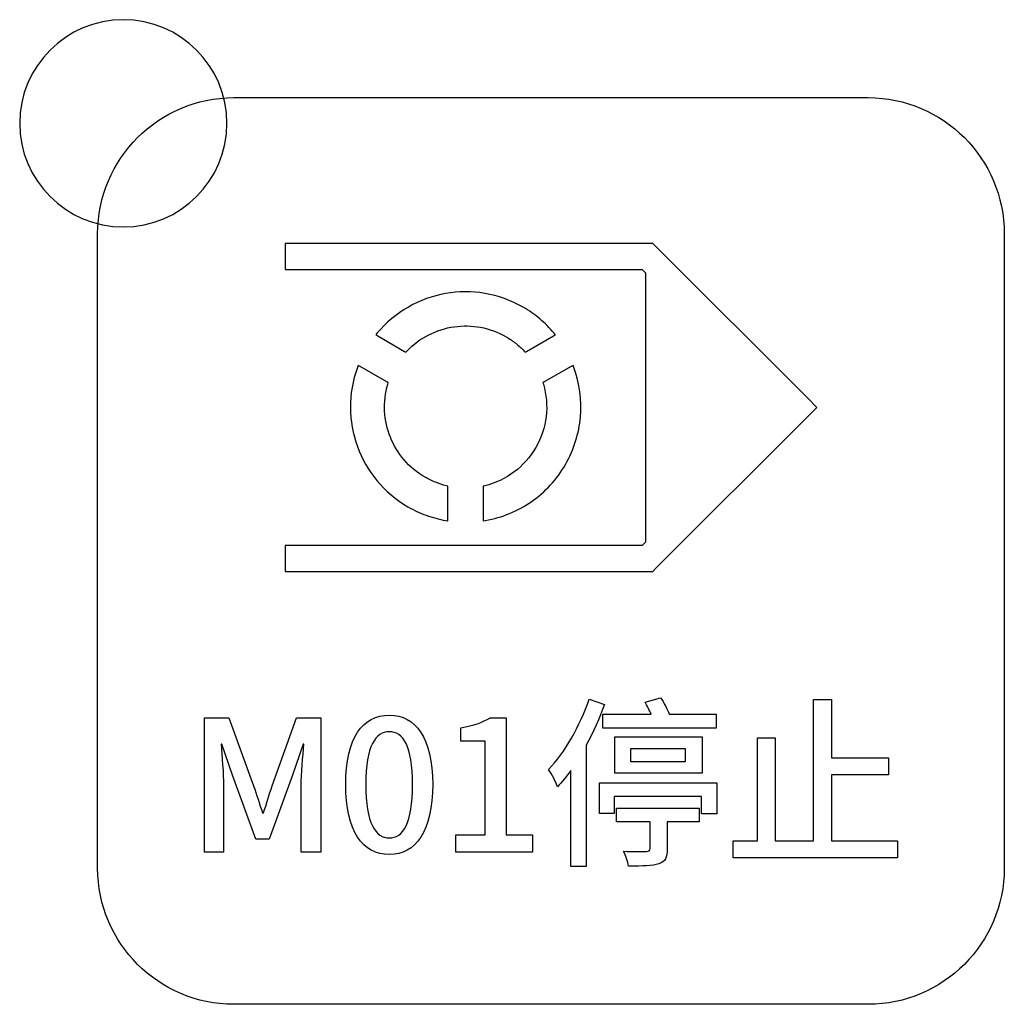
# Model space of a CAD drawing. Header units: millimetres. Extents: x 7320 to 8980, y -2461 to -1618.
# Tile 41 of 92: x 7565 to 7584, y -2157 to -2138. Entities that reach past the tile are written whole.
import ezdxf

# ---------------------------------------------------------------- set-up
doc = ezdxf.new("R2010")
doc.units = ezdxf.units.MM
doc.header["$LTSCALE"] = 3

msp = doc.modelspace()

# ---------------------------------------------------------------- linework, layer by layer
at = {"linetype": 'Continuous', "lineweight": 30}
for points, knots in [([(7566.642, -2138.163), (7567.747, -2138.163), (7568.642, -2139.059), (7568.642, -2140.163), (7568.642, -2140.163), (7568.642, -2141.267), (7567.747, -2142.163), (7566.642, -2142.163), (7566.642, -2142.163), (7565.538, -2142.163), (7564.642, -2141.267), (7564.642, -2140.163), (7564.642, -2140.163), (7564.642, -2139.059), (7565.538, -2138.163), (7566.642, -2138.163)], [0, 0, 0, 0, 0.2, 0.2, 0.2, 0.2, 0.4, 0.4, 0.4, 0.4, 0.6, 0.6, 0.6, 0.6, 1, 1, 1, 1]), ([(7568.772, -2157.168), (7568.772, -2157.168), (7581.022, -2157.168), (7581.022, -2157.168), (7581.022, -2157.168), (7582.466, -2157.168), (7583.647, -2155.987), (7583.647, -2154.543), (7583.647, -2154.543), (7583.647, -2154.543), (7583.647, -2142.293), (7583.647, -2142.293), (7583.647, -2142.293), (7583.647, -2140.849), (7582.466, -2139.668), (7581.022, -2139.668), (7581.022, -2139.668), (7581.022, -2139.668), (7568.772, -2139.668), (7568.772, -2139.668), (7568.772, -2139.668), (7567.329, -2139.668), (7566.147, -2140.849), (7566.147, -2142.293), (7566.147, -2142.293), (7566.147, -2142.293), (7566.147, -2154.543), (7566.147, -2154.543), (7566.147, -2154.543), (7566.147, -2155.987), (7567.329, -2157.168), (7568.772, -2157.168)], [0, 0, 0, 0, 0.111111, 0.111111, 0.111111, 0.111111, 0.222222, 0.222222, 0.222222, 0.222222, 0.333333, 0.333333, 0.333333, 0.333333, 0.444444, 0.444444, 0.444444, 0.444444, 0.555556, 0.555556, 0.555556, 0.555556, 0.666667, 0.666667, 0.666667, 0.666667, 0.777778, 0.777778, 0.777778, 0.777778, 1, 1, 1, 1]), ([(7569.766, -2142.483), (7569.766, -2142.483), (7576.761, -2142.483), (7576.761, -2142.483), (7576.761, -2142.483), (7576.761, -2142.483), (7576.864, -2142.483), (7576.864, -2142.483), (7576.864, -2142.483), (7576.864, -2142.483), (7576.937, -2142.556), (7576.937, -2142.556), (7576.937, -2142.556), (7576.937, -2142.556), (7579.852, -2145.47), (7579.852, -2145.47), (7579.852, -2145.47), (7579.852, -2145.47), (7580.029, -2145.647), (7580.029, -2145.647), (7580.029, -2145.647), (7580.029, -2145.647), (7579.852, -2145.824), (7579.852, -2145.824), (7579.852, -2145.824), (7579.852, -2145.824), (7576.937, -2148.738), (7576.937, -2148.738), (7576.937, -2148.738), (7576.937, -2148.738), (7576.864, -2148.811), (7576.864, -2148.811), (7576.864, -2148.811), (7576.864, -2148.811), (7576.761, -2148.811), (7576.761, -2148.811), (7576.761, -2148.811), (7576.761, -2148.811), (7569.766, -2148.811), (7569.766, -2148.811), (7569.766, -2148.811), (7569.766, -2148.811), (7569.766, -2148.311), (7569.766, -2148.311), (7569.766, -2148.311), (7569.766, -2148.311), (7576.657, -2148.311), (7576.657, -2148.311), (7576.657, -2148.311), (7576.657, -2148.311), (7576.723, -2148.246), (7576.723, -2148.246), (7576.723, -2148.246), (7576.723, -2148.246), (7576.723, -2143.048), (7576.723, -2143.048), (7576.723, -2143.048), (7576.723, -2143.048), (7576.657, -2142.983), (7576.657, -2142.983), (7576.657, -2142.983), (7576.657, -2142.983), (7569.766, -2142.983), (7569.766, -2142.983), (7569.766, -2142.983), (7569.766, -2142.983), (7569.766, -2142.483), (7569.766, -2142.483)], [0, 0, 0, 0, 0.055556, 0.055556, 0.055556, 0.055556, 0.111111, 0.111111, 0.111111, 0.111111, 0.166667, 0.166667, 0.166667, 0.166667, 0.222222, 0.222222, 0.222222, 0.222222, 0.277778, 0.277778, 0.277778, 0.277778, 0.333333, 0.333333, 0.333333, 0.333333, 0.388889, 0.388889, 0.388889, 0.388889, 0.444444, 0.444444, 0.444444, 0.444444, 0.5, 0.5, 0.5, 0.5, 0.555556, 0.555556, 0.555556, 0.555556, 0.611111, 0.611111, 0.611111, 0.611111, 0.666667, 0.666667, 0.666667, 0.666667, 0.722222, 0.722222, 0.722222, 0.722222, 0.777778, 0.777778, 0.777778, 0.777778, 0.833333, 0.833333, 0.833333, 0.833333, 0.888889, 0.888889, 0.888889, 0.888889, 1, 1, 1, 1]), ([(7571.545, -2144.21), (7571.888, -2143.8), (7572.36, -2143.538), (7572.864, -2143.449), (7572.864, -2143.449), (7573.361, -2143.361), (7573.89, -2143.441), (7574.361, -2143.713), (7574.361, -2143.713), (7574.476, -2143.779), (7574.582, -2143.854), (7574.68, -2143.936), (7574.68, -2143.936), (7574.78, -2144.02), (7574.871, -2144.112), (7574.954, -2144.21), (7574.954, -2144.21), (7574.954, -2144.21), (7574.983, -2144.245), (7574.983, -2144.245), (7574.983, -2144.245), (7574.983, -2144.245), (7574.944, -2144.267), (7574.944, -2144.267), (7574.944, -2144.267), (7574.944, -2144.267), (7574.428, -2144.565), (7574.428, -2144.565), (7574.428, -2144.565), (7574.428, -2144.565), (7574.402, -2144.58), (7574.402, -2144.58), (7574.402, -2144.58), (7574.402, -2144.58), (7574.381, -2144.558), (7574.381, -2144.558), (7574.381, -2144.558), (7574.331, -2144.505), (7574.276, -2144.455), (7574.216, -2144.409), (7574.216, -2144.409), (7574.159, -2144.363), (7574.097, -2144.321), (7574.032, -2144.284), (7574.032, -2144.284), (7573.716, -2144.102), (7573.363, -2144.042), (7573.029, -2144.09), (7573.029, -2144.09), (7572.687, -2144.139), (7572.363, -2144.3), (7572.117, -2144.558), (7572.117, -2144.558), (7572.117, -2144.558), (7572.097, -2144.58), (7572.097, -2144.58), (7572.097, -2144.58), (7572.097, -2144.58), (7572.071, -2144.565), (7572.071, -2144.565), (7572.071, -2144.565), (7572.071, -2144.565), (7571.555, -2144.267), (7571.555, -2144.267), (7571.555, -2144.267), (7571.555, -2144.267), (7571.516, -2144.245), (7571.516, -2144.245), (7571.516, -2144.245), (7571.516, -2144.245), (7571.545, -2144.21), (7571.545, -2144.21)], [0, 0, 0, 0, 0.052632, 0.052632, 0.052632, 0.052632, 0.105263, 0.105263, 0.105263, 0.105263, 0.157895, 0.157895, 0.157895, 0.157895, 0.210526, 0.210526, 0.210526, 0.210526, 0.263158, 0.263158, 0.263158, 0.263158, 0.315789, 0.315789, 0.315789, 0.315789, 0.368421, 0.368421, 0.368421, 0.368421, 0.421053, 0.421053, 0.421053, 0.421053, 0.473684, 0.473684, 0.473684, 0.473684, 0.526316, 0.526316, 0.526316, 0.526316, 0.578947, 0.578947, 0.578947, 0.578947, 0.631579, 0.631579, 0.631579, 0.631579, 0.684211, 0.684211, 0.684211, 0.684211, 0.736842, 0.736842, 0.736842, 0.736842, 0.789474, 0.789474, 0.789474, 0.789474, 0.842105, 0.842105, 0.842105, 0.842105, 0.894737, 0.894737, 0.894737, 0.894737, 1, 1, 1, 1]), ([(7572.864, -2147.829), (7572.738, -2147.807), (7572.613, -2147.774), (7572.489, -2147.729), (7572.489, -2147.729), (7572.369, -2147.685), (7572.251, -2147.63), (7572.137, -2147.565), (7572.137, -2147.565), (7571.667, -2147.293), (7571.333, -2146.874), (7571.16, -2146.4), (7571.16, -2146.4), (7570.985, -2145.919), (7570.976, -2145.379), (7571.16, -2144.878), (7571.16, -2144.878), (7571.16, -2144.878), (7571.175, -2144.835), (7571.175, -2144.835), (7571.175, -2144.835), (7571.175, -2144.835), (7571.215, -2144.858), (7571.215, -2144.858), (7571.215, -2144.858), (7571.215, -2144.858), (7571.73, -2145.155), (7571.73, -2145.155), (7571.73, -2145.155), (7571.73, -2145.155), (7571.756, -2145.17), (7571.756, -2145.17), (7571.756, -2145.17), (7571.756, -2145.17), (7571.747, -2145.199), (7571.747, -2145.199), (7571.747, -2145.199), (7571.647, -2145.541), (7571.669, -2145.902), (7571.797, -2146.222), (7571.797, -2146.222), (7571.923, -2146.536), (7572.151, -2146.812), (7572.467, -2146.994), (7572.467, -2146.994), (7572.532, -2147.032), (7572.6, -2147.064), (7572.667, -2147.091), (7572.667, -2147.091), (7572.737, -2147.12), (7572.808, -2147.142), (7572.879, -2147.16), (7572.879, -2147.16), (7572.879, -2147.16), (7572.908, -2147.167), (7572.908, -2147.167), (7572.908, -2147.167), (7572.908, -2147.167), (7572.908, -2147.196), (7572.908, -2147.196), (7572.908, -2147.196), (7572.908, -2147.196), (7572.909, -2147.792), (7572.909, -2147.792), (7572.909, -2147.792), (7572.909, -2147.792), (7572.909, -2147.837), (7572.909, -2147.837), (7572.909, -2147.837), (7572.909, -2147.837), (7572.864, -2147.829), (7572.864, -2147.829)], [0, 0, 0, 0, 0.052632, 0.052632, 0.052632, 0.052632, 0.105263, 0.105263, 0.105263, 0.105263, 0.157895, 0.157895, 0.157895, 0.157895, 0.210526, 0.210526, 0.210526, 0.210526, 0.263158, 0.263158, 0.263158, 0.263158, 0.315789, 0.315789, 0.315789, 0.315789, 0.368421, 0.368421, 0.368421, 0.368421, 0.421053, 0.421053, 0.421053, 0.421053, 0.473684, 0.473684, 0.473684, 0.473684, 0.526316, 0.526316, 0.526316, 0.526316, 0.578947, 0.578947, 0.578947, 0.578947, 0.631579, 0.631579, 0.631579, 0.631579, 0.684211, 0.684211, 0.684211, 0.684211, 0.736842, 0.736842, 0.736842, 0.736842, 0.789474, 0.789474, 0.789474, 0.789474, 0.842105, 0.842105, 0.842105, 0.842105, 0.894737, 0.894737, 0.894737, 0.894737, 1, 1, 1, 1]), ([(7575.338, -2144.878), (7575.449, -2145.182), (7575.493, -2145.509), (7575.465, -2145.834), (7575.465, -2145.834), (7575.438, -2146.147), (7575.343, -2146.46), (7575.175, -2146.751), (7575.175, -2146.751), (7575.008, -2147.041), (7574.784, -2147.279), (7574.526, -2147.46), (7574.526, -2147.46), (7574.258, -2147.647), (7573.953, -2147.772), (7573.635, -2147.829), (7573.635, -2147.829), (7573.635, -2147.829), (7573.59, -2147.836), (7573.59, -2147.836), (7573.59, -2147.836), (7573.59, -2147.836), (7573.59, -2147.791), (7573.59, -2147.791), (7573.59, -2147.791), (7573.59, -2147.791), (7573.59, -2147.196), (7573.59, -2147.196), (7573.59, -2147.196), (7573.59, -2147.196), (7573.59, -2147.166), (7573.59, -2147.166), (7573.59, -2147.166), (7573.59, -2147.166), (7573.619, -2147.159), (7573.619, -2147.159), (7573.619, -2147.159), (7573.823, -2147.11), (7574.018, -2147.019), (7574.188, -2146.891), (7574.188, -2146.891), (7574.353, -2146.768), (7574.496, -2146.61), (7574.605, -2146.421), (7574.605, -2146.421), (7574.605, -2146.421), (7574.605, -2146.421), (7574.605, -2146.421), (7574.605, -2146.421), (7574.714, -2146.232), (7574.779, -2146.03), (7574.803, -2145.826), (7574.803, -2145.826), (7574.829, -2145.614), (7574.81, -2145.401), (7574.751, -2145.199), (7574.751, -2145.199), (7574.751, -2145.199), (7574.743, -2145.17), (7574.743, -2145.17), (7574.743, -2145.17), (7574.743, -2145.17), (7574.768, -2145.155), (7574.768, -2145.155), (7574.768, -2145.155), (7574.768, -2145.155), (7575.284, -2144.858), (7575.284, -2144.858), (7575.284, -2144.858), (7575.284, -2144.858), (7575.323, -2144.835), (7575.323, -2144.835), (7575.323, -2144.835), (7575.323, -2144.835), (7575.338, -2144.878), (7575.338, -2144.878)], [0, 0, 0, 0, 0.05, 0.05, 0.05, 0.05, 0.1, 0.1, 0.1, 0.1, 0.15, 0.15, 0.15, 0.15, 0.2, 0.2, 0.2, 0.2, 0.25, 0.25, 0.25, 0.25, 0.3, 0.3, 0.3, 0.3, 0.35, 0.35, 0.35, 0.35, 0.4, 0.4, 0.4, 0.4, 0.45, 0.45, 0.45, 0.45, 0.5, 0.5, 0.5, 0.5, 0.55, 0.55, 0.55, 0.55, 0.6, 0.6, 0.6, 0.6, 0.65, 0.65, 0.65, 0.65, 0.7, 0.7, 0.7, 0.7, 0.75, 0.75, 0.75, 0.75, 0.8, 0.8, 0.8, 0.8, 0.85, 0.85, 0.85, 0.85, 0.9, 0.9, 0.9, 0.9, 1, 1, 1, 1]), ([(7575.634, -2151.279), (7575.458, -2151.798), (7575.165, -2152.306), (7574.851, -2152.638), (7574.851, -2152.638), (7574.908, -2152.719), (7574.999, -2152.895), (7575.024, -2152.969), (7575.024, -2152.969), (7575.112, -2152.877), (7575.194, -2152.772), (7575.278, -2152.655), (7575.278, -2152.655), (7575.278, -2152.655), (7575.278, -2154.511), (7575.278, -2154.511), (7575.278, -2154.511), (7575.278, -2154.511), (7575.578, -2154.511), (7575.578, -2154.511), (7575.578, -2154.511), (7575.578, -2154.511), (7575.578, -2152.168), (7575.578, -2152.168), (7575.578, -2152.168), (7575.716, -2151.914), (7575.836, -2151.643), (7575.931, -2151.378), (7575.931, -2151.378), (7575.931, -2151.378), (7575.634, -2151.279), (7575.634, -2151.279)], [0, 0, 0, 0, 0.111111, 0.111111, 0.111111, 0.111111, 0.222222, 0.222222, 0.222222, 0.222222, 0.333333, 0.333333, 0.333333, 0.333333, 0.444444, 0.444444, 0.444444, 0.444444, 0.555556, 0.555556, 0.555556, 0.555556, 0.666667, 0.666667, 0.666667, 0.666667, 0.777778, 0.777778, 0.777778, 0.777778, 1, 1, 1, 1]), ([(7575.899, -2151.569), (7575.899, -2151.569), (7575.899, -2151.84), (7575.899, -2151.84), (7575.899, -2151.84), (7575.899, -2151.84), (7578.086, -2151.84), (7578.086, -2151.84), (7578.086, -2151.84), (7578.086, -2151.84), (7578.086, -2151.569), (7578.086, -2151.569), (7578.086, -2151.569), (7578.086, -2151.569), (7577.18, -2151.569), (7577.18, -2151.569), (7577.18, -2151.569), (7577.141, -2151.47), (7577.074, -2151.343), (7577.014, -2151.251), (7577.014, -2151.251), (7577.014, -2151.251), (7576.714, -2151.336), (7576.714, -2151.336), (7576.714, -2151.336), (7576.753, -2151.406), (7576.795, -2151.487), (7576.83, -2151.569), (7576.83, -2151.569), (7576.83, -2151.569), (7575.899, -2151.569), (7575.899, -2151.569)], [0, 0, 0, 0, 0.111111, 0.111111, 0.111111, 0.111111, 0.222222, 0.222222, 0.222222, 0.222222, 0.333333, 0.333333, 0.333333, 0.333333, 0.444444, 0.444444, 0.444444, 0.444444, 0.555556, 0.555556, 0.555556, 0.555556, 0.666667, 0.666667, 0.666667, 0.666667, 0.777778, 0.777778, 0.777778, 0.777778, 1, 1, 1, 1]), ([(7580.314, -2154.01), (7580.314, -2154.01), (7580.314, -2152.74), (7580.314, -2152.74), (7580.314, -2152.74), (7580.314, -2152.74), (7581.414, -2152.74), (7581.414, -2152.74), (7581.414, -2152.74), (7581.414, -2152.74), (7581.414, -2152.412), (7581.414, -2152.412), (7581.414, -2152.412), (7581.414, -2152.412), (7580.314, -2152.412), (7580.314, -2152.412), (7580.314, -2152.412), (7580.314, -2152.412), (7580.314, -2151.283), (7580.314, -2151.283), (7580.314, -2151.283), (7580.314, -2151.283), (7579.964, -2151.283), (7579.964, -2151.283), (7579.964, -2151.283), (7579.964, -2151.283), (7579.964, -2154.01), (7579.964, -2154.01), (7579.964, -2154.01), (7579.964, -2154.01), (7579.224, -2154.01), (7579.224, -2154.01), (7579.224, -2154.01), (7579.224, -2154.01), (7579.224, -2152.024), (7579.224, -2152.024), (7579.224, -2152.024), (7579.224, -2152.024), (7578.885, -2152.024), (7578.885, -2152.024), (7578.885, -2152.024), (7578.885, -2152.024), (7578.885, -2154.01), (7578.885, -2154.01), (7578.885, -2154.01), (7578.885, -2154.01), (7578.416, -2154.01), (7578.416, -2154.01), (7578.416, -2154.01), (7578.416, -2154.01), (7578.416, -2154.338), (7578.416, -2154.338), (7578.416, -2154.338), (7578.416, -2154.338), (7581.584, -2154.338), (7581.584, -2154.338), (7581.584, -2154.338), (7581.584, -2154.338), (7581.584, -2154.01), (7581.584, -2154.01), (7581.584, -2154.01), (7581.584, -2154.01), (7580.314, -2154.01), (7580.314, -2154.01)], [0, 0, 0, 0, 0.058824, 0.058824, 0.058824, 0.058824, 0.117647, 0.117647, 0.117647, 0.117647, 0.176471, 0.176471, 0.176471, 0.176471, 0.235294, 0.235294, 0.235294, 0.235294, 0.294118, 0.294118, 0.294118, 0.294118, 0.352941, 0.352941, 0.352941, 0.352941, 0.411765, 0.411765, 0.411765, 0.411765, 0.470588, 0.470588, 0.470588, 0.470588, 0.529412, 0.529412, 0.529412, 0.529412, 0.588235, 0.588235, 0.588235, 0.588235, 0.647059, 0.647059, 0.647059, 0.647059, 0.705882, 0.705882, 0.705882, 0.705882, 0.764706, 0.764706, 0.764706, 0.764706, 0.823529, 0.823529, 0.823529, 0.823529, 0.882353, 0.882353, 0.882353, 0.882353, 1, 1, 1, 1]), ([(7568.211, -2154.232), (7568.211, -2154.232), (7568.578, -2154.232), (7568.578, -2154.232), (7568.578, -2154.232), (7568.578, -2154.232), (7568.578, -2152.948), (7568.578, -2152.948), (7568.578, -2152.948), (7568.578, -2152.715), (7568.546, -2152.38), (7568.529, -2152.144), (7568.529, -2152.144), (7568.529, -2152.144), (7568.543, -2152.144), (7568.543, -2152.144), (7568.543, -2152.144), (7568.543, -2152.144), (7568.747, -2152.743), (7568.747, -2152.743), (7568.747, -2152.743), (7568.747, -2152.743), (7569.202, -2153.982), (7569.202, -2153.982), (7569.202, -2153.982), (7569.202, -2153.982), (7569.456, -2153.982), (7569.456, -2153.982), (7569.456, -2153.982), (7569.456, -2153.982), (7569.908, -2152.743), (7569.908, -2152.743), (7569.908, -2152.743), (7569.908, -2152.743), (7570.116, -2152.144), (7570.116, -2152.144), (7570.116, -2152.144), (7570.116, -2152.144), (7570.13, -2152.144), (7570.13, -2152.144), (7570.13, -2152.144), (7570.109, -2152.38), (7570.077, -2152.715), (7570.077, -2152.948), (7570.077, -2152.948), (7570.077, -2152.948), (7570.077, -2154.232), (7570.077, -2154.232), (7570.077, -2154.232), (7570.077, -2154.232), (7570.458, -2154.232), (7570.458, -2154.232), (7570.458, -2154.232), (7570.458, -2154.232), (7570.458, -2151.636), (7570.458, -2151.636), (7570.458, -2151.636), (7570.458, -2151.636), (7569.986, -2151.636), (7569.986, -2151.636), (7569.986, -2151.636), (7569.986, -2151.636), (7569.516, -2152.948), (7569.516, -2152.948), (7569.516, -2152.948), (7569.456, -2153.121), (7569.407, -2153.297), (7569.347, -2153.474), (7569.347, -2153.474), (7569.347, -2153.474), (7569.329, -2153.474), (7569.329, -2153.474), (7569.329, -2153.474), (7569.269, -2153.297), (7569.217, -2153.121), (7569.157, -2152.948), (7569.157, -2152.948), (7569.157, -2152.948), (7568.68, -2151.636), (7568.68, -2151.636), (7568.68, -2151.636), (7568.68, -2151.636), (7568.211, -2151.636), (7568.211, -2151.636), (7568.211, -2151.636), (7568.211, -2151.636), (7568.211, -2154.232), (7568.211, -2154.232)], [0, 0, 0, 0, 0.043478, 0.043478, 0.043478, 0.043478, 0.086957, 0.086957, 0.086957, 0.086957, 0.130435, 0.130435, 0.130435, 0.130435, 0.173913, 0.173913, 0.173913, 0.173913, 0.217391, 0.217391, 0.217391, 0.217391, 0.26087, 0.26087, 0.26087, 0.26087, 0.304348, 0.304348, 0.304348, 0.304348, 0.347826, 0.347826, 0.347826, 0.347826, 0.391304, 0.391304, 0.391304, 0.391304, 0.434783, 0.434783, 0.434783, 0.434783, 0.478261, 0.478261, 0.478261, 0.478261, 0.521739, 0.521739, 0.521739, 0.521739, 0.565217, 0.565217, 0.565217, 0.565217, 0.608696, 0.608696, 0.608696, 0.608696, 0.652174, 0.652174, 0.652174, 0.652174, 0.695652, 0.695652, 0.695652, 0.695652, 0.73913, 0.73913, 0.73913, 0.73913, 0.782609, 0.782609, 0.782609, 0.782609, 0.826087, 0.826087, 0.826087, 0.826087, 0.869565, 0.869565, 0.869565, 0.869565, 0.913043, 0.913043, 0.913043, 0.913043, 1, 1, 1, 1]), ([(7571.776, -2154.278), (7572.284, -2154.278), (7572.615, -2153.826), (7572.615, -2152.923), (7572.615, -2152.923), (7572.615, -2152.027), (7572.284, -2151.586), (7571.776, -2151.586), (7571.776, -2151.586), (7571.264, -2151.586), (7570.936, -2152.024), (7570.936, -2152.923), (7570.936, -2152.923), (7570.936, -2153.826), (7571.264, -2154.278), (7571.776, -2154.278)], [0, 0, 0, 0, 0.2, 0.2, 0.2, 0.2, 0.4, 0.4, 0.4, 0.4, 0.6, 0.6, 0.6, 0.6, 1, 1, 1, 1]), ([(7573.058, -2154.232), (7573.058, -2154.232), (7574.539, -2154.232), (7574.539, -2154.232), (7574.539, -2154.232), (7574.539, -2154.232), (7574.539, -2153.897), (7574.539, -2153.897), (7574.539, -2153.897), (7574.539, -2153.897), (7574.031, -2153.897), (7574.031, -2153.897), (7574.031, -2153.897), (7574.031, -2153.897), (7574.031, -2151.636), (7574.031, -2151.636), (7574.031, -2151.636), (7574.031, -2151.636), (7573.724, -2151.636), (7573.724, -2151.636), (7573.724, -2151.636), (7573.576, -2151.727), (7573.403, -2151.787), (7573.16, -2151.833), (7573.16, -2151.833), (7573.16, -2151.833), (7573.16, -2152.091), (7573.16, -2152.091), (7573.16, -2152.091), (7573.16, -2152.091), (7573.626, -2152.091), (7573.626, -2152.091), (7573.626, -2152.091), (7573.626, -2152.091), (7573.626, -2153.897), (7573.626, -2153.897), (7573.626, -2153.897), (7573.626, -2153.897), (7573.058, -2153.897), (7573.058, -2153.897), (7573.058, -2153.897), (7573.058, -2153.897), (7573.058, -2154.232), (7573.058, -2154.232)], [0, 0, 0, 0, 0.083333, 0.083333, 0.083333, 0.083333, 0.166667, 0.166667, 0.166667, 0.166667, 0.25, 0.25, 0.25, 0.25, 0.333333, 0.333333, 0.333333, 0.333333, 0.416667, 0.416667, 0.416667, 0.416667, 0.5, 0.5, 0.5, 0.5, 0.583333, 0.583333, 0.583333, 0.583333, 0.666667, 0.666667, 0.666667, 0.666667, 0.75, 0.75, 0.75, 0.75, 0.833333, 0.833333, 0.833333, 0.833333, 1, 1, 1, 1]), ([(7571.776, -2153.957), (7571.511, -2153.957), (7571.324, -2153.675), (7571.324, -2152.923), (7571.324, -2152.923), (7571.324, -2152.179), (7571.511, -2151.907), (7571.776, -2151.907), (7571.776, -2151.907), (7572.04, -2151.907), (7572.227, -2152.179), (7572.227, -2152.923), (7572.227, -2152.923), (7572.227, -2153.675), (7572.04, -2153.957), (7571.776, -2153.957)], [0, 0, 0, 0, 0.2, 0.2, 0.2, 0.2, 0.4, 0.4, 0.4, 0.4, 0.6, 0.6, 0.6, 0.6, 1, 1, 1, 1]), ([(7577.815, -2152.708), (7577.815, -2152.708), (7577.815, -2152.006), (7577.815, -2152.006), (7577.815, -2152.006), (7577.815, -2152.006), (7576.132, -2152.006), (7576.132, -2152.006), (7576.132, -2152.006), (7576.132, -2152.006), (7576.132, -2152.708), (7576.132, -2152.708), (7576.132, -2152.708), (7576.132, -2152.708), (7577.815, -2152.708), (7577.815, -2152.708)], [0, 0, 0, 0, 0.2, 0.2, 0.2, 0.2, 0.4, 0.4, 0.4, 0.4, 0.6, 0.6, 0.6, 0.6, 1, 1, 1, 1]), ([(7576.432, -2152.235), (7576.432, -2152.235), (7577.497, -2152.235), (7577.497, -2152.235), (7577.497, -2152.235), (7577.497, -2152.235), (7577.497, -2152.479), (7577.497, -2152.479), (7577.497, -2152.479), (7577.497, -2152.479), (7576.432, -2152.479), (7576.432, -2152.479), (7576.432, -2152.479), (7576.432, -2152.479), (7576.432, -2152.235), (7576.432, -2152.235)], [0, 0, 0, 0, 0.2, 0.2, 0.2, 0.2, 0.4, 0.4, 0.4, 0.4, 0.6, 0.6, 0.6, 0.6, 1, 1, 1, 1]), ([(7575.832, -2152.892), (7575.832, -2152.892), (7575.832, -2153.488), (7575.832, -2153.488), (7575.832, -2153.488), (7575.832, -2153.488), (7576.114, -2153.488), (7576.114, -2153.488), (7576.114, -2153.488), (7576.114, -2153.488), (7576.114, -2153.156), (7576.114, -2153.156), (7576.114, -2153.156), (7576.114, -2153.156), (7577.804, -2153.156), (7577.804, -2153.156), (7577.804, -2153.156), (7577.804, -2153.156), (7577.804, -2153.491), (7577.804, -2153.491), (7577.804, -2153.491), (7577.804, -2153.491), (7578.097, -2153.491), (7578.097, -2153.491), (7578.097, -2153.491), (7578.097, -2153.491), (7578.097, -2152.892), (7578.097, -2152.892), (7578.097, -2152.892), (7578.097, -2152.892), (7575.832, -2152.892), (7575.832, -2152.892)], [0, 0, 0, 0, 0.111111, 0.111111, 0.111111, 0.111111, 0.222222, 0.222222, 0.222222, 0.222222, 0.333333, 0.333333, 0.333333, 0.333333, 0.444444, 0.444444, 0.444444, 0.444444, 0.555556, 0.555556, 0.555556, 0.555556, 0.666667, 0.666667, 0.666667, 0.666667, 0.777778, 0.777778, 0.777778, 0.777778, 1, 1, 1, 1]), ([(7576.16, -2153.646), (7576.16, -2153.646), (7576.809, -2153.646), (7576.809, -2153.646), (7576.809, -2153.646), (7576.809, -2153.646), (7576.809, -2154.161), (7576.809, -2154.161), (7576.809, -2154.161), (7576.809, -2154.204), (7576.795, -2154.218), (7576.739, -2154.218), (7576.739, -2154.218), (7576.686, -2154.221), (7576.488, -2154.221), (7576.298, -2154.214), (7576.298, -2154.214), (7576.34, -2154.296), (7576.382, -2154.412), (7576.396, -2154.5), (7576.396, -2154.5), (7576.668, -2154.5), (7576.855, -2154.5), (7576.979, -2154.458), (7576.979, -2154.458), (7577.106, -2154.415), (7577.141, -2154.331), (7577.141, -2154.172), (7577.141, -2154.172), (7577.141, -2154.172), (7577.141, -2153.646), (7577.141, -2153.646), (7577.141, -2153.646), (7577.141, -2153.646), (7577.755, -2153.646), (7577.755, -2153.646), (7577.755, -2153.646), (7577.755, -2153.646), (7577.755, -2153.385), (7577.755, -2153.385), (7577.755, -2153.385), (7577.755, -2153.385), (7576.16, -2153.385), (7576.16, -2153.385), (7576.16, -2153.385), (7576.16, -2153.385), (7576.16, -2153.646), (7576.16, -2153.646)], [0, 0, 0, 0, 0.076923, 0.076923, 0.076923, 0.076923, 0.153846, 0.153846, 0.153846, 0.153846, 0.230769, 0.230769, 0.230769, 0.230769, 0.307692, 0.307692, 0.307692, 0.307692, 0.384615, 0.384615, 0.384615, 0.384615, 0.461538, 0.461538, 0.461538, 0.461538, 0.538462, 0.538462, 0.538462, 0.538462, 0.615385, 0.615385, 0.615385, 0.615385, 0.692308, 0.692308, 0.692308, 0.692308, 0.769231, 0.769231, 0.769231, 0.769231, 0.846154, 0.846154, 0.846154, 0.846154, 1, 1, 1, 1])]:
    msp.add_open_spline(points, degree=3, knots=knots, dxfattribs=at)

doc.saveas('drawing.dxf')
